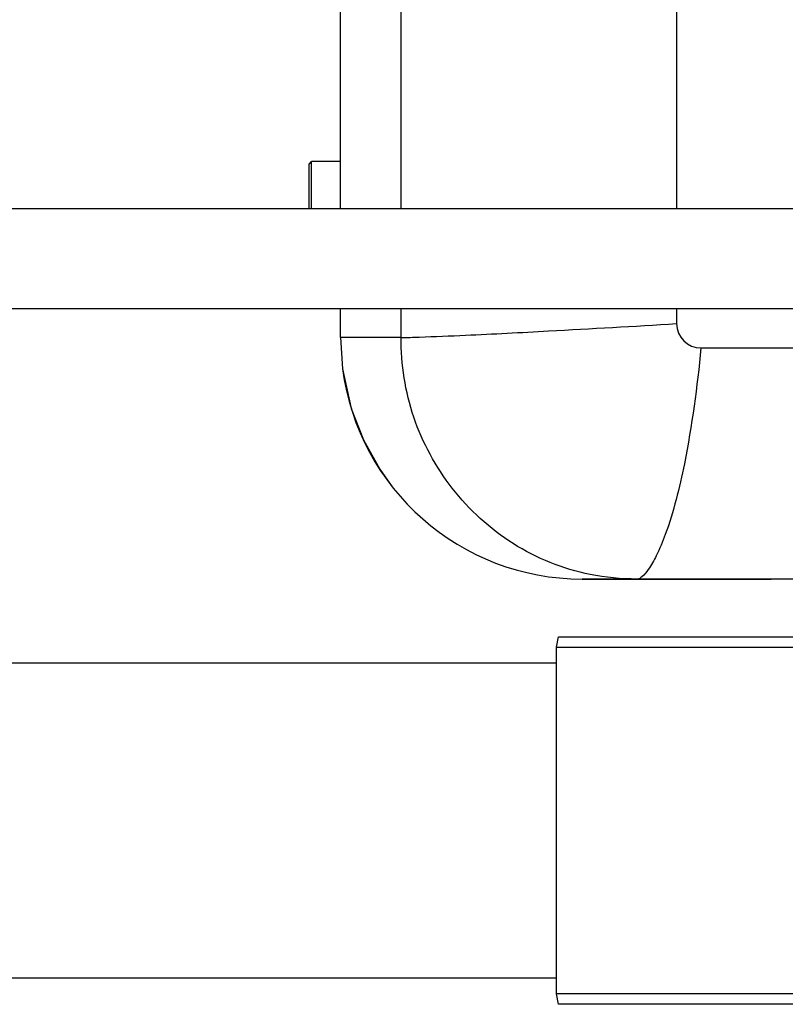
# Model space of a CAD drawing. Header units: millimetres. Extents: x 0 to 12710, y 0 to 5940.
# Tile 12 of 241: x 1485 to 1558, y 596 to 690. Entities that reach past the tile are written whole.
import ezdxf

# ---------------------------------------------------------------- set-up
doc = ezdxf.new("R2010")
doc.units = ezdxf.units.MM
doc.header["$LTSCALE"] = 231.275
for name, color, linetype in [('_0219_COVER_TOP_PBL623', 7, 'CONTINUOUS'), ('_0302_DELTA_BOTTOM_COVER-3T_PBL556', 7, 'CONTINUOUS'), ('A2200202_ABL549', 7, 'CONTINUOUS'), ('A2300201_ABL553', 7, 'CONTINUOUS'), ('M2200103_PBL600', 7, 'CONTINUOUS'), ('M2200301_PBL695', 7, 'CONTINUOUS'), ('M2300301_PBL721', 7, 'CONTINUOUS'), ('P9140503_BOLT_PBL597', 7, 'CONTINUOUS'), ('아래쪽_19_VBL544', 7, 'CONTINUOUS')]:
    doc.layers.add(name, color=color, linetype=linetype)

# ---------------------------------------------------------------- blocks, each defined once
blk = doc.blocks.new('M2200103_PBL600', base_point=(1557.142, 613.85))
at = {"layer": 'M2200103_PBL600', "color": 7}
for p, q in [((1536.084, 630.35), (1536.27, 631.35)), ((1536.27, 631.35), (1578.2, 631.35)), ((1536.084, 597.35), (1536.084, 630.35)), ((1536.084, 630.35), (1577.984, 630.35)), ((1536.27, 596.35), (1536.084, 597.35)), ((1577.984, 597.35), (1536.084, 597.35)), ((1578.2, 596.35), (1536.27, 596.35))]:
    blk.add_line(p, q, dxfattribs=at)
at = {"layer": 'M2200103_PBL600', "color": 2}
for p, q in [((1574.978, 631.35), (1574.791, 630.35)), ((1574.791, 630.35), (1574.791, 597.35)), ((1574.978, 596.35), (1574.791, 597.35))]:
    blk.add_line(p, q, dxfattribs=at)
blk = doc.blocks.new('M2200301_PBL695', base_point=(1488.503, 613.85))
at = {"layer": 'M2200301_PBL695', "color": 7}
for p, q in [((1536.084, 628.85), (1440.922, 628.85)), ((1536.084, 598.85), (1440.922, 598.85))]:
    blk.add_line(p, q, dxfattribs=at)
blk = doc.blocks.new('A2200202_ABL549', base_point=(1499.118, 613.85))
at = {"layer": 'M2200103_PBL600'}
blk.add_blockref('M2200103_PBL600', (1557.142, 613.85), dxfattribs=at)
at = {"layer": 'M2200301_PBL695'}
blk.add_blockref('M2200301_PBL695', (1488.503, 613.85), dxfattribs=at)
blk = doc.blocks.new('M2300301_PBL721', base_point=(1503.891, 667.35))
at = {"layer": 'M2300301_PBL721', "color": 7}
for p, q in [((1575.425, 672.115), (1436.724, 672.115)), ((1575.404, 662.585), (1436.724, 662.585))]:
    blk.add_line(p, q, dxfattribs=at)
blk = doc.blocks.new('A2300201_ABL553', base_point=(1509.581, 663.35))
at = {"layer": 'M2300301_PBL721'}
blk.add_blockref('M2300301_PBL721', (1503.891, 667.35), dxfattribs=at)
blk = doc.blocks.new('_0302_DELTA_BOTTOM_COVER-3T_PBL556', base_point=(1588.119, 739.287))
at = {"layer": '_0302_DELTA_BOTTOM_COVER-3T_PBL556', "color": 7}
for p, q in [((1515.524, 672.115), (1515.524, 775.966)), ((1515.524, 659.851), (1515.524, 662.585)), ((1515.524, 659.851), (1515.717, 656.882)), ((1579.815, 636.851), (1538.524, 636.851))]:
    blk.add_line(p, q, dxfattribs=at)
at = {"layer": '_0302_DELTA_BOTTOM_COVER-3T_PBL556', "color": 2}
for p, q in [((1521.299, 672.115), (1521.3, 729.638)), ((1547.524, 699.883), (1547.524, 672.115)), ((1521.298, 659.851), (1521.298, 662.585)), ((1547.524, 662.585), (1547.524, 661.169)), ((1521.298, 659.851), (1515.524, 659.851)), ((1549.848, 658.851), (1575.126, 658.851))]:
    blk.add_line(p, q, dxfattribs=at)
at = {"layer": '_0302_DELTA_BOTTOM_COVER-3T_PBL556', "color": 7}
blk.add_lwpolyline([(1515.717, 656.881), (1516.542, 653.084), (1517.698, 650.09), (1519.252, 647.298), (1520.366, 645.734)], dxfattribs=at)
at = {"layer": '_0302_DELTA_BOTTOM_COVER-3T_PBL556', "color": 2}
blk.add_arc((1549.845, 661.172), 2.321, 180.06229, 270.06223, dxfattribs=at)
at = {"layer": '_0302_DELTA_BOTTOM_COVER-3T_PBL556', "color": 7}
blk.add_arc((1538.524, 659.851), 23, 187.41647, 270, dxfattribs=at)
at = {"layer": '_0302_DELTA_BOTTOM_COVER-3T_PBL556', "color": 2}
for points, knots in [([(1521.298, 659.851), (1521.871, 659.851), (1523.917, 659.925), (1528.599, 660.113), (1536.769, 660.541), (1543.464, 660.926), (1547.524, 661.169)], [0, 0, 0, 0, 0.065446, 0.233851, 0.535328, 1, 1, 1, 1]), ([(1539.292, 637.289), (1536.71, 637.803), (1531.702, 639.802), (1525.867, 645.206), (1522.072, 652.108), (1521.287, 657.288), (1521.298, 659.851)], [0, 0, 0, 0, 0.253962, 0.505967, 0.75289, 1, 1, 1, 1]), ([(1549.848, 658.851), (1549.483, 655.155), (1548.693, 649.172), (1547.073, 642.559), (1545.729, 639.265), (1544.962, 637.892), (1544.369, 637.157), (1543.961, 636.851), (1543.809, 636.851)], [0, 0, 0, 0, 0.479913, 0.779707, 0.874947, 0.940227, 0.980266, 1, 1, 1, 1])]:
    blk.add_open_spline(points, degree=3, knots=knots, dxfattribs=at)
blk.add_open_spline([(1543.745, 636.851), (1542.254, 636.855), (1540.755, 636.998), (1539.292, 637.289)], degree=3, dxfattribs=at)
blk = doc.blocks.new('P9140503_BOLT_PBL597', base_point=(1514.024, 674.358))
at = {"layer": 'P9140503_BOLT_PBL597', "color": 7}
for p, q in [((1512.524, 676.35), (1512.774, 676.6)), ((1512.524, 672.115), (1512.524, 676.35)), ((1512.774, 672.115), (1512.774, 676.6)), ((1515.524, 676.6), (1512.774, 676.6))]:
    blk.add_line(p, q, dxfattribs=at)
blk = doc.blocks.new('_0219_COVER_TOP_PBL623', base_point=(1694.472, 573.244))
at = {"layer": '_0219_COVER_TOP_PBL623', "color": 7}
blk.add_line((1538.524, 636.851), (1556.524, 636.851), dxfattribs=at)
blk = doc.blocks.new('아래쪽_19_VBL544', base_point=(1666.949, 634.097))
at = {"layer": '_0219_COVER_TOP_PBL623'}
blk.add_blockref('_0219_COVER_TOP_PBL623', (1694.472, 573.244), dxfattribs=at)
at = {"layer": '_0302_DELTA_BOTTOM_COVER-3T_PBL556'}
blk.add_blockref('_0302_DELTA_BOTTOM_COVER-3T_PBL556', (1588.119, 739.287), dxfattribs=at)
at = {"layer": 'A2200202_ABL549'}
blk.add_blockref('A2200202_ABL549', (1499.118, 613.85), dxfattribs=at)
at = {"layer": 'A2300201_ABL553'}
blk.add_blockref('A2300201_ABL553', (1509.581, 663.35), dxfattribs=at)
at = {"layer": 'P9140503_BOLT_PBL597'}
blk.add_blockref('P9140503_BOLT_PBL597', (1514.024, 674.358), dxfattribs=at)

msp = doc.modelspace()

# ---------------------------------------------------------------- block references
at = {"layer": '아래쪽_19_VBL544'}
msp.add_blockref('아래쪽_19_VBL544', (1666.9491, 634.0971), dxfattribs=at)

doc.saveas('drawing.dxf')
